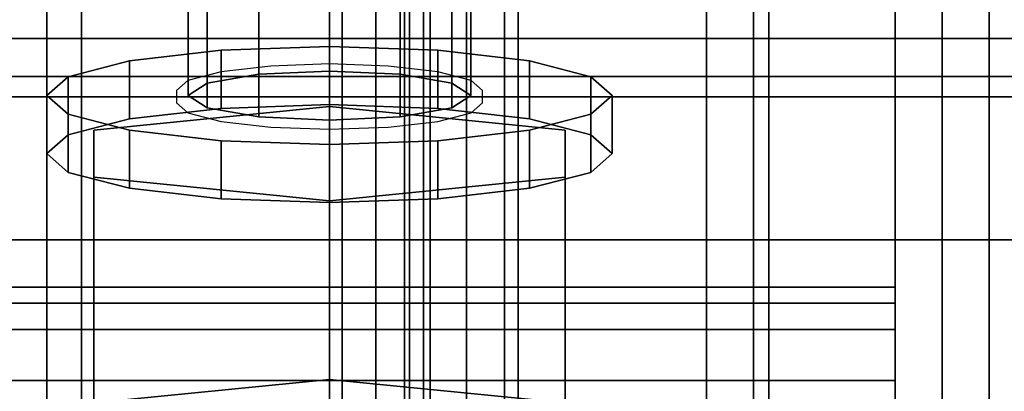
# Model space of a CAD drawing. Extents: x -48 to 48, y -49.6 to 48.
# Tile 44 of 256: x 0.7 to 3.3, y -36.8 to -35.8. Entities that reach past the tile are written whole.
import ezdxf

# ---------------------------------------------------------------- set-up
doc = ezdxf.new("R2010")
doc.units = 0

msp = doc.modelspace()

# ---------------------------------------------------------------- linework, layer by layer
at = {"layer": '10B4 [64]', "color": 1}
for points, invisible_edges in [([(12, -36.375, 92.5997), (-12, -36.375, 92.5997), (-12, -34.1491, 92.2084)], 12), ([(12, -36.375, 92.5997), (-12, -34.1491, 92.2084), (12, -34.1491, 92.2084)], 1), ([(12, -35.996, 93.485), (-12, -35.996, 93.485), (-12, -34.9356, 99.5175)], 12), ([(12, -35.996, 93.485), (-12, -34.9356, 99.5175), (12, -34.9356, 99.5175)], 1), ([(12, -34.99, 100.479), (-12, -34.99, 100.479), (-12, -36.375, 92.5997)], 12), ([(12, -34.99, 100.479), (-12, -36.375, 92.5997), (12, -36.375, 92.5997)], 1), ([(12, -35.7054, 92.9876), (-12, -35.7054, 92.9876), (-12, -35.841, 93.0643)], 12), ([(12, -35.7054, 92.9876), (-12, -35.841, 93.0643), (12, -35.841, 93.0643)], 1), ([(12, -35.841, 93.0643), (-12, -35.841, 93.0643), (-12, -35.9419, 93.183)], 12), ([(12, -35.841, 93.0643), (-12, -35.9419, 93.183), (12, -35.9419, 93.183)], 1), ([(12, -35.9419, 93.183), (-12, -35.9419, 93.183), (-12, -35.9957, 93.3292)], 12), ([(12, -35.9419, 93.183), (-12, -35.9957, 93.3292), (12, -35.9957, 93.3292)], 1), ([(12, -35.9957, 93.3292), (-12, -35.9957, 93.3292), (-12, -35.996, 93.485)], 12), ([(12, -35.9957, 93.3292), (-12, -35.996, 93.485), (12, -35.996, 93.485)], 1)]:
    msp.add_3dface(points, dxfattribs=dict(at, invisible_edges=invisible_edges))
at = {"layer": '10B4 [64]', "color": 0}
for points, invisible_edges in [([(1.17524, -35.4314, 96.6855), (1.3125, -35.936, 96.9136), (1.3125, -35.4076, 96.8207)], 1), ([(1.3125, -35.4076, 96.8207), (1.5, -35.9273, 96.9631), (1.5, -35.3989, 96.8702)], 1), ([(1.3125, -35.4076, 96.8207), (1.3125, -35.936, 96.9136), (1.5, -35.9273, 96.9631)], 12), ([(1.5, -35.3989, 96.8702), (1.5, -35.9273, 96.9631), (1.6875, -35.936, 96.9136)], 12), ([(1.5, -35.3989, 96.8702), (1.6875, -35.936, 96.9136), (1.6875, -35.4076, 96.8207)], 1), ([(1.6875, -35.4076, 96.8207), (1.6875, -35.936, 96.9136), (1.82476, -35.9598, 96.7784)], 12), ([(1.6875, -35.4076, 96.8207), (1.82476, -35.9598, 96.7784), (1.82476, -35.4314, 96.6855)], 1), ([(1.125, -35.4638, 96.5009), (1.17524, -35.9598, 96.7784), (1.17524, -35.4314, 96.6855)], 1), ([(1.17524, -35.4314, 96.6855), (1.17524, -35.9598, 96.7784), (1.3125, -35.936, 96.9136)], 12), ([(1.82476, -35.4314, 96.6855), (1.82476, -35.9598, 96.7784), (1.875, -35.9922, 96.5937)], 12), ([(1.82476, -35.4314, 96.6855), (1.875, -35.9922, 96.5937), (1.875, -35.4638, 96.5009)], 1), ([(1.17524, -35.4963, 96.3162), (1.125, -35.9922, 96.5937), (1.125, -35.4638, 96.5009)], 1), ([(1.125, -35.4638, 96.5009), (1.125, -35.9922, 96.5937), (1.17524, -35.9598, 96.7784)], 12), ([(1.875, -35.4638, 96.5009), (1.875, -35.9922, 96.5937), (1.82476, -36.0247, 96.4091)], 12), ([(1.875, -35.4638, 96.5009), (1.82476, -36.0247, 96.4091), (1.82476, -35.4963, 96.3162)], 1), ([(1.17524, -35.4963, 96.3162), (1.17524, -36.0247, 96.4091), (1.125, -35.9922, 96.5937)], 12), ([(1.3125, -35.5201, 96.181), (1.17524, -36.0247, 96.4091), (1.17524, -35.4963, 96.3162)], 1), ([(1.82476, -35.4963, 96.3162), (1.82476, -36.0247, 96.4091), (1.6875, -36.0485, 96.2739)], 12), ([(1.82476, -35.4963, 96.3162), (1.6875, -36.0485, 96.2739), (1.6875, -35.5201, 96.181)], 1), ([(1.3125, -35.5201, 96.181), (1.3125, -36.0485, 96.2739), (1.17524, -36.0247, 96.4091)], 12), ([(1.5, -35.5288, 96.1315), (1.3125, -36.0485, 96.2739), (1.3125, -35.5201, 96.181)], 1), ([(1.5, -35.5288, 96.1315), (1.5, -36.0572, 96.2244), (1.3125, -36.0485, 96.2739)], 12), ([(1.6875, -35.5201, 96.181), (1.6875, -36.0485, 96.2739), (1.5, -36.0572, 96.2244)], 12), ([(1.6875, -35.5201, 96.181), (1.5, -36.0572, 96.2244), (1.5, -35.5288, 96.1315)], 1), ([(1.78701, -35.8723, 97.2762), (0.80709, -36.0419, 96.3111), (0.75, -35.9922, 96.5937)], 13), ([(1.78701, -35.8723, 97.2762), (0.75, -35.9922, 96.5937), (0.80709, -35.9426, 96.8764)], 13), ([(1.78701, -35.8723, 97.2762), (0.96967, -36.0841, 96.0714), (0.80709, -36.0419, 96.3111)], 13), ([(1.78701, -35.8723, 97.2762), (0.80709, -35.9426, 96.8764), (0.96967, -35.9004, 97.1161)], 13), ([(1.78701, -35.8723, 97.2762), (1.21299, -36.1122, 95.9113), (0.96967, -36.0841, 96.0714)], 13), ([(1.78701, -35.8723, 97.2762), (0.96967, -35.9004, 97.1161), (1.21299, -35.8723, 97.2762)], 13), ([(0.96967, -35.9004, 97.1161), (1.21299, -36.0262, 97.3032), (1.21299, -35.8723, 97.2762)], 1), ([(1.78701, -35.8723, 97.2762), (1.21299, -35.8723, 97.2762), (1.5, -35.8624, 97.3324)], 1), ([(1.21299, -35.8723, 97.2762), (1.5, -36.0163, 97.3595), (1.5, -35.8624, 97.3324)], 1), ([(1.78701, -35.8723, 97.2762), (1.5, -36.1221, 95.8551), (1.21299, -36.1122, 95.9113)], 13), ([(1.21299, -35.8723, 97.2762), (1.21299, -36.0262, 97.3032), (1.5, -36.0163, 97.3595)], 12), ([(1.5, -35.8624, 97.3324), (1.5, -36.0163, 97.3595), (1.78701, -36.0262, 97.3032)], 12), ([(1.5, -35.8624, 97.3324), (1.78701, -36.0262, 97.3032), (1.78701, -35.8723, 97.2762)], 1), ([(1.78701, -35.8723, 97.2762), (1.78701, -36.1122, 95.9113), (1.5, -36.1221, 95.8551)], 13), ([(1.78701, -35.8723, 97.2762), (2.03033, -35.9004, 97.1161), (2.19291, -35.9426, 96.8764)], 12), ([(1.78701, -35.8723, 97.2762), (2.19291, -35.9426, 96.8764), (2.25, -35.9922, 96.5937)], 13), ([(1.78701, -35.8723, 97.2762), (2.25, -35.9922, 96.5937), (2.19291, -36.0419, 96.3111)], 13), ([(1.78701, -35.8723, 97.2762), (2.19291, -36.0419, 96.3111), (2.03033, -36.0841, 96.0714)], 13), ([(1.78701, -35.8723, 97.2762), (2.03033, -36.0841, 96.0714), (1.78701, -36.1122, 95.9113)], 13), ([(1.78701, -35.8723, 97.2762), (1.78701, -36.0262, 97.3032), (2.03033, -36.0543, 97.1431)], 12), ([(1.78701, -35.8723, 97.2762), (2.03033, -36.0543, 97.1431), (2.03033, -35.9004, 97.1161)], 1), ([(0.80709, -35.9426, 96.8764), (0.96967, -36.0543, 97.1431), (0.96967, -35.9004, 97.1161)], 1), ([(0.96967, -35.9004, 97.1161), (0.96967, -36.0543, 97.1431), (1.21299, -36.0262, 97.3032)], 12), ([(2.03033, -35.9004, 97.1161), (2.03033, -36.0543, 97.1431), (2.19291, -36.0964, 96.9035)], 12), ([(2.03033, -35.9004, 97.1161), (2.19291, -36.0964, 96.9035), (2.19291, -35.9426, 96.8764)], 1), ([(1.5, -35.9273, 96.9631), (1.17524, -35.9598, 96.7784), (1.125, -35.9922, 96.5937)], 13), ([(1.5, -35.9273, 96.9631), (1.125, -35.9922, 96.5937), (1.17524, -36.0247, 96.4091)], 13), ([(1.5, -35.9273, 96.9631), (1.3125, -35.936, 96.9136), (1.17524, -35.9598, 96.7784)], 12), ([(1.5, -35.9273, 96.9631), (1.17524, -36.0247, 96.4091), (1.3125, -36.0485, 96.2739)], 13), ([(1.5, -35.9273, 96.9631), (1.3125, -36.0485, 96.2739), (1.5, -36.0572, 96.2244)], 13), ([(1.5, -35.9273, 96.9631), (1.5, -36.0572, 96.2244), (1.6875, -36.0485, 96.2739)], 13), ([(1.5, -35.9273, 96.9631), (1.6875, -36.0485, 96.2739), (1.82476, -36.0247, 96.4091)], 13), ([(1.5, -35.9273, 96.9631), (1.82476, -36.0247, 96.4091), (1.875, -35.9922, 96.5937)], 13), ([(1.5, -35.9273, 96.9631), (1.875, -35.9922, 96.5937), (1.82476, -35.9598, 96.7784)], 13), ([(1.5, -35.9273, 96.9631), (1.82476, -35.9598, 96.7784), (1.6875, -35.936, 96.9136)], 1), ([(0.75, -35.9922, 96.5937), (0.80709, -36.0964, 96.9035), (0.80709, -35.9426, 96.8764)], 1), ([(0.80709, -35.9426, 96.8764), (0.80709, -36.0964, 96.9035), (0.96967, -36.0543, 97.1431)], 12), ([(2.19291, -35.9426, 96.8764), (2.19291, -36.0964, 96.9035), (2.25, -36.1461, 96.6208)], 12), ([(2.19291, -35.9426, 96.8764), (2.25, -36.1461, 96.6208), (2.25, -35.9922, 96.5937)], 1), ([(0.80709, -36.0419, 96.3111), (0.75, -36.1461, 96.6208), (0.75, -35.9922, 96.5937)], 1), ([(0.75, -35.9922, 96.5937), (0.75, -36.1461, 96.6208), (0.80709, -36.0964, 96.9035)], 12), ([(2.25, -35.9922, 96.5937), (2.25, -36.1461, 96.6208), (2.19291, -36.1958, 96.3381)], 12), ([(2.25, -35.9922, 96.5937), (2.19291, -36.1958, 96.3381), (2.19291, -36.0419, 96.3111)], 1), ([(1.5, -36.0163, 97.3595), (0.80709, -36.0964, 96.9035), (0.75, -36.1461, 96.6208)], 13), ([(1.5, -36.0163, 97.3595), (0.75, -36.1461, 96.6208), (0.80709, -36.1958, 96.3381)], 13), ([(1.5, -36.0163, 97.3595), (0.96967, -36.0543, 97.1431), (0.80709, -36.0964, 96.9035)], 13), ([(1.5, -36.0163, 97.3595), (0.80709, -36.1958, 96.3381), (0.96967, -36.2379, 96.0985)], 13), ([(1.5, -36.0212, 97.3316), (1.5, -36.2711, 95.91), (0.875, -36.2086, 96.2654)], 13), ([(1.5, -36.0212, 97.3316), (0.875, -36.2086, 96.2654), (0.875, -36.0837, 96.9762)], 1), ([(0.875, -36.0837, 96.9762), (1.5, -36.7445, 97.4587), (1.5, -36.0212, 97.3316)], 1), ([(1.5, -36.0163, 97.3595), (1.21299, -36.0262, 97.3032), (0.96967, -36.0543, 97.1431)], 12), ([(1.5, -36.0163, 97.3595), (0.96967, -36.2379, 96.0985), (1.21299, -36.2661, 95.9383)], 13), ([(1.5, -36.0163, 97.3595), (1.21299, -36.2661, 95.9383), (1.5, -36.276, 95.8821)], 13), ([(1.5, -36.0163, 97.3595), (1.5, -36.276, 95.8821), (1.78701, -36.2661, 95.9383)], 13), ([(1.5, -36.0163, 97.3595), (1.78701, -36.2661, 95.9383), (2.03033, -36.2379, 96.0985)], 13), ([(1.5, -36.0163, 97.3595), (2.03033, -36.2379, 96.0985), (2.19291, -36.1958, 96.3381)], 13), ([(1.5, -36.0163, 97.3595), (2.19291, -36.1958, 96.3381), (2.25, -36.1461, 96.6208)], 13), ([(1.5, -36.0163, 97.3595), (2.25, -36.1461, 96.6208), (2.19291, -36.0964, 96.9035)], 13), ([(1.5, -36.0163, 97.3595), (2.19291, -36.0964, 96.9035), (2.03033, -36.0543, 97.1431)], 13), ([(1.5, -36.0163, 97.3595), (2.03033, -36.0543, 97.1431), (1.78701, -36.0262, 97.3032)], 1), ([(1.5, -36.0212, 97.3316), (2.125, -36.0837, 96.9762), (2.125, -36.2086, 96.2654)], 12), ([(1.5, -36.0212, 97.3316), (2.125, -36.2086, 96.2654), (1.5, -36.2711, 95.91)], 13), ([(1.5, -36.0212, 97.3316), (1.5, -36.7445, 97.4587), (2.125, -36.8069, 97.1033)], 12), ([(1.5, -36.0212, 97.3316), (2.125, -36.8069, 97.1033), (2.125, -36.0837, 96.9762)], 1), ([(0.80709, -36.0419, 96.3111), (0.80709, -36.1958, 96.3381), (0.75, -36.1461, 96.6208)], 12), ([(0.96967, -36.0841, 96.0714), (0.80709, -36.1958, 96.3381), (0.80709, -36.0419, 96.3111)], 1), ([(2.19291, -36.0419, 96.3111), (2.19291, -36.1958, 96.3381), (2.03033, -36.2379, 96.0985)], 12), ([(2.19291, -36.0419, 96.3111), (2.03033, -36.2379, 96.0985), (2.03033, -36.0841, 96.0714)], 1), ([(0.96967, -36.0841, 96.0714), (0.96967, -36.2379, 96.0985), (0.80709, -36.1958, 96.3381)], 12), ([(0.875, -36.2086, 96.2654), (0.875, -36.8069, 97.1033), (0.875, -36.0837, 96.9762)], 1), ([(0.875, -36.0837, 96.9762), (0.875, -36.8069, 97.1033), (1.5, -36.7445, 97.4587)], 12), ([(1.21299, -36.1122, 95.9113), (0.96967, -36.2379, 96.0985), (0.96967, -36.0841, 96.0714)], 1), ([(2.03033, -36.0841, 96.0714), (2.03033, -36.2379, 96.0985), (1.78701, -36.2661, 95.9383)], 12), ([(2.03033, -36.0841, 96.0714), (1.78701, -36.2661, 95.9383), (1.78701, -36.1122, 95.9113)], 1), ([(2.125, -36.0837, 96.9762), (2.125, -36.8069, 97.1033), (2.125, -36.9319, 96.3925)], 12), ([(2.125, -36.0837, 96.9762), (2.125, -36.9319, 96.3925), (2.125, -36.2086, 96.2654)], 1), ([(1.21299, -36.1122, 95.9113), (1.21299, -36.2661, 95.9383), (0.96967, -36.2379, 96.0985)], 12), ([(1.5, -36.1221, 95.8551), (1.21299, -36.2661, 95.9383), (1.21299, -36.1122, 95.9113)], 1), ([(1.78701, -36.1122, 95.9113), (1.78701, -36.2661, 95.9383), (1.5, -36.276, 95.8821)], 12), ([(1.78701, -36.1122, 95.9113), (1.5, -36.276, 95.8821), (1.5, -36.1221, 95.8551)], 1), ([(1.5, -36.1221, 95.8551), (1.5, -36.276, 95.8821), (1.21299, -36.2661, 95.9383)], 12), ([(1.5, -36.2711, 95.91), (0.875, -36.9319, 96.3925), (0.875, -36.2086, 96.2654)], 1), ([(0.875, -36.2086, 96.2654), (0.875, -36.9319, 96.3925), (0.875, -36.8069, 97.1033)], 12), ([(2.125, -36.2086, 96.2654), (2.125, -36.9319, 96.3925), (1.5, -36.9944, 96.0371)], 12), ([(2.125, -36.2086, 96.2654), (1.5, -36.9944, 96.0371), (1.5, -36.2711, 95.91)], 1), ([(1.5, -36.2711, 95.91), (1.5, -36.9944, 96.0371), (0.875, -36.9319, 96.3925)], 12), ([(0.875, -36.8069, 97.1033), (2.125, -36.8069, 97.1033), (1.5, -36.7445, 97.4587)], 1)]:
    msp.add_3dface(points, dxfattribs=dict(at, invisible_edges=invisible_edges))
at = {"layer": '11D1 [43]', "color": 1}
for points, invisible_edges in [([(1.534, -11.1543, 12.8134), (-1.534, -11.1543, 12.8134), (-1.534, -42.2041, 29.2888)], 12), ([(1.534, -11.1543, 12.8134), (-1.534, -42.2041, 29.2888), (-0.25, -38.4499, 27.2967)], 15), ([(1.534, -11.1543, 12.8134), (-0.25, -38.4499, 27.2967), (0, -38.4499, 27.2967)], 13), ([(1.534, -11.1543, 12.8134), (0, -38.4499, 27.2967), (0.25, -38.4499, 27.2967)], 13), ([(0.25, -42.2041, 29.2888), (1.534, -42.2041, 29.2888), (1.534, -11.1543, 12.8134)], 12), ([(0.25, -42.2041, 29.2888), (1.534, -11.1543, 12.8134), (0.25, -38.4499, 27.2967)], 3), ([(1.534, -11.1543, 12.8134), (1.534, -42.2041, 29.2888), (1.71233, -42.2208, 29.2574)], 12), ([(1.534, -11.1543, 12.8134), (1.71233, -42.2208, 29.2574), (1.71233, -11.171, 12.782)], 1), ([(1.71233, -11.171, 12.782), (1.71233, -42.2208, 29.2574), (1.86351, -42.2681, 29.1682)], 12), ([(1.71233, -11.171, 12.782), (1.86351, -42.2681, 29.1682), (1.86351, -11.2183, 12.6928)], 1), ([(1.86351, -11.2183, 12.6928), (1.86351, -42.2681, 29.1682), (1.96453, -42.339, 29.0346)], 12), ([(1.86351, -11.2183, 12.6928), (1.96453, -42.339, 29.0346), (1.96453, -11.2892, 12.5592)], 1), ([(-1.534, -11.2635, 12.6075), (1.534, -11.2635, 12.6075), (1.534, -42.3134, 29.0829)], 12), ([(-1.534, -11.2635, 12.6075), (1.534, -42.3134, 29.0829), (0.25, -38.5591, 27.0909)], 15), ([(1.62317, -11.2719, 12.5919), (1.534, -42.3134, 29.0829), (1.534, -11.2635, 12.6075)], 1), ([(1.62317, -11.2719, 12.5919), (1.62317, -42.3217, 29.0673), (1.534, -42.3134, 29.0829)], 12), ([(1.69876, -11.2955, 12.5472), (1.62317, -42.3217, 29.0673), (1.62317, -11.2719, 12.5919)], 1), ([(1.69876, -11.2955, 12.5472), (1.69876, -42.3453, 29.0227), (1.62317, -42.3217, 29.0673)], 12), ([(1.74926, -11.331, 12.4805), (1.69876, -42.3453, 29.0227), (1.69876, -11.2955, 12.5472)], 1), ([(1.96453, -11.2892, 12.5592), (1.96453, -42.339, 29.0346), (2, -42.4226, 28.8771)], 12), ([(1.96453, -11.2892, 12.5592), (2, -42.4226, 28.8771), (2, -11.3728, 12.4017)], 1), ([(1.74926, -11.331, 12.4805), (1.74926, -42.3808, 28.9559), (1.69876, -42.3453, 29.0227)], 12), ([(1.767, -11.3728, 12.4017), (1.74926, -42.3808, 28.9559), (1.74926, -11.331, 12.4805)], 1), ([(1.767, -11.3728, 12.4017), (1.767, -42.4226, 28.8771), (1.74926, -42.3808, 28.9559)], 12), ([(1.767, -12.8108, 9.6916), (1.767, -42.4226, 28.8771), (1.767, -11.3728, 12.4017)], 1), ([(2, -11.3728, 12.4017), (2, -42.4226, 28.8771), (2, -43.8606, 26.167)], 12), ([(2, -11.3728, 12.4017), (2, -43.8606, 26.167), (2, -12.8108, 9.6916)], 1), ([(1.74926, -12.8526, 9.61283), (1.767, -43.8606, 26.167), (1.767, -12.8108, 9.6916)], 1), ([(1.767, -12.8108, 9.6916), (1.767, -43.8606, 26.167), (1.767, -42.4226, 28.8771)], 12), ([(2, -12.8108, 9.6916), (2, -43.8606, 26.167), (1.96453, -43.9442, 26.0095)], 12), ([(2, -12.8108, 9.6916), (1.96453, -43.9442, 26.0095), (1.96453, -12.8944, 9.53407)], 1), ([(1.69876, -12.888, 9.54606), (1.74926, -43.9024, 26.0882), (1.74926, -12.8526, 9.61283)], 1), ([(1.74926, -12.8526, 9.61283), (1.74926, -43.9024, 26.0882), (1.767, -43.8606, 26.167)], 12), ([(1.62317, -12.9117, 9.50144), (1.69876, -43.9378, 26.0215), (1.69876, -12.888, 9.54606)], 1), ([(1.69876, -12.888, 9.54606), (1.69876, -43.9378, 26.0215), (1.74926, -43.9024, 26.0882)], 12), ([(1.96453, -12.8944, 9.53407), (1.96453, -43.9442, 26.0095), (1.86351, -44.015, 25.8759)], 12), ([(1.96453, -12.8944, 9.53407), (1.86351, -44.015, 25.8759), (1.86351, -12.9652, 9.40052)], 1), ([(1.534, -12.92, 9.48578), (-1.534, -12.92, 9.48578), (-1.534, -43.9698, 25.9612)], 12), ([(1.534, -12.92, 9.48578), (-1.534, -43.9698, 25.9612), (-0.25, -40.2156, 23.9691)], 15), ([(1.534, -12.92, 9.48578), (-0.25, -40.2156, 23.9691), (0, -40.2156, 23.9691)], 13), ([(1.534, -12.92, 9.48578), (0, -40.2156, 23.9691), (0.25, -40.2156, 23.9691)], 13), ([(0.25, -43.9698, 25.9612), (1.534, -43.9698, 25.9612), (1.534, -12.92, 9.48578)], 12), ([(0.25, -43.9698, 25.9612), (1.534, -12.92, 9.48578), (0.25, -40.2156, 23.9691)], 3), ([(1.534, -12.92, 9.48578), (1.62317, -43.9615, 25.9769), (1.62317, -12.9117, 9.50144)], 1), ([(1.534, -12.92, 9.48578), (1.534, -43.9698, 25.9612), (1.62317, -43.9615, 25.9769)], 12), ([(1.62317, -12.9117, 9.50144), (1.62317, -43.9615, 25.9769), (1.69876, -43.9378, 26.0215)], 12), ([(1.86351, -12.9652, 9.40052), (1.86351, -44.015, 25.8759), (1.71233, -44.0624, 25.7867)], 12), ([(1.86351, -12.9652, 9.40052), (1.71233, -44.0624, 25.7867), (1.71233, -13.0126, 9.31129)], 1), ([(-1.534, -13.0292, 9.27995), (1.534, -13.0292, 9.27995), (1.534, -44.079, 25.7554)], 12), ([(-1.534, -13.0292, 9.27995), (1.534, -44.079, 25.7554), (0.25, -40.3248, 23.7633)], 15), ([(1.71233, -13.0126, 9.31129), (1.71233, -44.0624, 25.7867), (1.534, -44.079, 25.7554)], 12), ([(1.71233, -13.0126, 9.31129), (1.534, -44.079, 25.7554), (1.534, -13.0292, 9.27995)], 1)]:
    msp.add_3dface(points, dxfattribs=dict(at, invisible_edges=invisible_edges))
at = {"layer": '13T1 [63]', "color": 1}
for points, invisible_edges in [([(-3.25, -5.365, 87.1487), (-3.25, -47.8797, 94.622), (3.25, -47.8797, 94.622)], 12), ([(-3.25, -5.365, 87.1487), (3.25, -47.8797, 94.622), (3.25, -5.365, 87.1487)], 1), ([(3.25, -5.365, 86.7426), (3.25, -47.9489, 94.228), (0.5975, -47.9489, 94.228)], 12), ([(3.25, -5.365, 86.7426), (0.5975, -47.9489, 94.228), (0.5975, -5.365, 86.7426)], 1), ([(3.25, -5.365, 87.1487), (3.25, -47.8797, 94.622), (3.25, -47.9489, 94.228)], 12), ([(3.25, -5.365, 87.1487), (3.25, -47.9489, 94.228), (3.25, -5.365, 86.7426)], 1), ([(2.625, -6.375, 60.791), (2.625, -48, 60.791), (-2.625, -48, 60.791)], 12), ([(2.625, -6.375, 60.791), (-2.625, -48, 60.791), (-2.625, -6.375, 60.791)], 1), ([(0.5975, -6.375, 61.121), (0.5975, -48, 61.121), (2.625, -48, 61.121)], 12), ([(0.5975, -6.375, 61.121), (2.625, -48, 61.121), (2.625, -6.375, 61.121)], 1), ([(2.625, -6.375, 61.121), (2.625, -48, 61.121), (2.625, -48, 60.791)], 12), ([(2.625, -6.375, 61.121), (2.625, -48, 60.791), (2.625, -6.375, 60.791)], 1), ([(0.125, -34.9961, 64.9732), (0.125, -47.4042, 78.3572), (3.125, -47.4042, 78.3572)], 12), ([(0.125, -34.9961, 64.9732), (3.125, -47.4042, 78.3572), (3.125, -34.9961, 64.9732)], 1), ([(3.125, -34.9961, 64.9732), (3.125, -47.4042, 78.3572), (3.125, -47.5875, 78.1872)], 12), ([(3.125, -34.9961, 64.9732), (3.125, -47.5875, 78.1872), (3.125, -35.1795, 64.8033)], 1), ([(0.75, -35.1795, 64.8033), (0.75, -47.5875, 78.1872), (0.606494, -47.6084, 78.1678)], 12), ([(0.75, -35.1795, 64.8033), (0.606494, -47.6084, 78.1678), (0.606494, -35.2004, 64.7839)], 1), ([(3.125, -35.1795, 64.8033), (3.125, -47.5875, 78.1872), (0.75, -47.5875, 78.1872)], 12), ([(3.125, -35.1795, 64.8033), (0.75, -47.5875, 78.1872), (0.75, -35.1795, 64.8033)], 1), ([(-3, -35.3362, 98.5091), (3, -35.3362, 98.5091), (3, -36.375, 92.5997)], 12), ([(-3, -35.3362, 98.5091), (3, -36.375, 92.5997), (-3, -36.375, 92.5997)], 1), ([(3, -36.375, 92.5997), (3, -35.3362, 98.5091), (3, -35.644, 98.5632)], 12), ([(-3, -36.5421, 93.454), (3, -36.5421, 93.454), (3, -35.644, 98.5632)], 12), ([(-3, -36.5421, 93.454), (3, -35.644, 98.5632), (-3, -35.644, 98.5632)], 1), ([(3, -36.375, 92.5997), (3, -35.644, 98.5632), (3, -36.5421, 93.454)], 13), ([(-3, -36.375, 92.5997), (3, -36.375, 92.5997), (3, -39.8221, 93.2056)], 12), ([(-3, -36.375, 92.5997), (3, -39.8221, 93.2056), (-3, -39.8221, 93.2056)], 1), ([(3, -36.375, 92.5997), (3, -36.5421, 93.454), (3, -36.6127, 93.2722)], 13), ([(3, -36.375, 92.5997), (3, -36.6127, 93.2722), (3, -36.7476, 93.1312)], 13), ([(3, -36.375, 92.5997), (3, -36.7476, 93.1312), (3, -36.9261, 93.0525)], 13), ([(3, -36.375, 92.5997), (3, -36.9261, 93.0525), (3, -37.1211, 93.0481)], 13), ([(3, -36.375, 92.5997), (3, -37.1211, 93.0481), (3, -39.768, 93.5134)], 13), ([(3, -36.375, 92.5997), (3, -39.768, 93.5134), (3, -39.8221, 93.2056)], 1), ([(-3, -36.6127, 93.2722), (3, -36.6127, 93.2722), (3, -36.5421, 93.454)], 12), ([(-3, -36.6127, 93.2722), (3, -36.5421, 93.454), (-3, -36.5421, 93.454)], 1), ([(-3, -36.7476, 93.1312), (3, -36.7476, 93.1312), (3, -36.6127, 93.2722)], 12), ([(-3, -36.7476, 93.1312), (3, -36.6127, 93.2722), (-3, -36.6127, 93.2722)], 1), ([(-3, -36.9261, 93.0525), (3, -36.9261, 93.0525), (3, -36.7476, 93.1312)], 12), ([(-3, -36.9261, 93.0525), (3, -36.7476, 93.1312), (-3, -36.7476, 93.1312)], 1)]:
    msp.add_3dface(points, dxfattribs=dict(at, invisible_edges=invisible_edges))
at = {"layer": '13T1 [63]', "color": 6}
for points, invisible_edges in [([(1.09375, -36.0114, 96.5019), (1.65547, -35.914, 97.0563), (1.5, -35.9086, 97.0867)], 13), ([(1.09375, -36.0114, 96.5019), (1.5, -35.9086, 97.0867), (1.34453, -35.914, 97.0563)], 13), ([(1.09375, -36.0114, 96.5019), (1.78726, -35.9292, 96.9695), (1.65547, -35.914, 97.0563)], 13), ([(1.09375, -36.0114, 96.5019), (1.34453, -35.914, 97.0563), (1.21274, -35.9292, 96.9695)], 13), ([(1.09375, -36.0114, 96.5019), (1.87533, -35.9521, 96.8397), (1.78726, -35.9292, 96.9695)], 13), ([(1.09375, -36.0114, 96.5019), (1.21274, -35.9292, 96.9695), (1.12467, -35.9521, 96.8397)], 13), ([(1.09375, -36.0114, 96.5019), (1.90625, -35.979, 96.6866), (1.87533, -35.9521, 96.8397)], 13), ([(1.09375, -36.0114, 96.5019), (1.12467, -35.9521, 96.8397), (1.09375, -35.979, 96.6866)], 1), ([(1.09375, -36.0114, 96.5019), (1.90625, -36.0114, 96.5019), (1.90625, -35.979, 96.6866)], 13), ([(1.09375, -36.0114, 96.5019), (1.12467, -36.0383, 96.3488), (1.21274, -36.0612, 96.219)], 12), ([(1.09375, -36.0114, 96.5019), (1.21274, -36.0612, 96.219), (1.34453, -36.0764, 96.1323)], 13), ([(1.09375, -36.0114, 96.5019), (1.34453, -36.0764, 96.1323), (1.5, -36.0818, 96.1018)], 13), ([(1.09375, -36.0114, 96.5019), (1.5, -36.0818, 96.1018), (1.65547, -36.0764, 96.1323)], 13), ([(1.09375, -36.0114, 96.5019), (1.65547, -36.0764, 96.1323), (1.78726, -36.0612, 96.219)], 13), ([(1.09375, -36.0114, 96.5019), (1.78726, -36.0612, 96.219), (1.87533, -36.0383, 96.3488)], 13), ([(1.09375, -36.0114, 96.5019), (1.87533, -36.0383, 96.3488), (1.90625, -36.0114, 96.5019)], 13)]:
    msp.add_3dface(points, dxfattribs=dict(at, invisible_edges=invisible_edges))
at = {"layer": '4B1 [39]', "color": 0}
for points, invisible_edges in [([(3, -18, 46.5), (-3, -18, 46.5), (-3, -36.5, 46.5)], 12), ([(3, -18, 46.5), (-3, -36.5, 46.5), (3, -36.5, 46.5)], 1), ([(3, -36.5, 46), (-3, -36.5, 46), (-3, -18, 46)], 12), ([(3, -36.5, 46), (-3, -18, 46), (3, -18, 46)], 1), ([(3, -18, 30.1), (-3, -18, 30.1), (-3, -36.5, 30.1)], 12), ([(3, -18, 30.1), (-3, -36.5, 30.1), (3, -36.5, 30.1)], 1), ([(3, -36.5, 29.6), (-3, -36.5, 29.6), (-3, -18, 29.6)], 12), ([(3, -36.5, 29.6), (-3, -18, 29.6), (3, -18, 29.6)], 1), ([(3, -36.5, 46.5), (3, -36.5, 46), (3, -18, 46)], 12), ([(3, -36.5, 46.5), (3, -18, 46), (3, -18, 46.5)], 1), ([(3, -36.5, 30.1), (3, -36.5, 29.6), (3, -18, 29.6)], 12), ([(3, -36.5, 30.1), (3, -18, 29.6), (3, -18, 30.1)], 1), ([(-3, -36.5, 46.5), (-3, -36.5, 46), (3, -36.5, 46)], 12), ([(-3, -36.5, 46.5), (3, -36.5, 46), (3, -36.5, 46.5)], 1), ([(-3, -36.5, 30.1), (-3, -36.5, 29.6), (3, -36.5, 29.6)], 12), ([(-3, -36.5, 30.1), (3, -36.5, 29.6), (3, -36.5, 30.1)], 1)]:
    msp.add_3dface(points, dxfattribs=dict(at, invisible_edges=invisible_edges))
at = {"layer": '4B2 [26]', "color": 1}
for points, invisible_edges in [([(3.495, -27.5, 30.1), (3.495, -48, 30.1), (-3.495, -48, 30.1)], 12), ([(3.495, -27.5, 30.1), (-3.495, -48, 30.1), (-3.495, -27.5, 30.1)], 1), ([(-3.495, -27.5, 46), (-3.495, -48, 46), (3.495, -48, 46)], 12), ([(-3.495, -27.5, 46), (3.495, -48, 46), (3.495, -27.5, 46)], 1), ([(0.576535, -27.5, 30.5829), (0.576535, -48, 30.5829), (0.8425, -48, 30.53)], 12), ([(0.576535, -27.5, 30.5829), (0.8425, -48, 30.53), (0.8425, -27.5, 30.53)], 1), ([(0.8425, -27.5, 45.57), (0.8425, -48, 45.57), (0.576535, -48, 45.5171)], 12), ([(0.8425, -27.5, 45.57), (0.576535, -48, 45.5171), (0.576535, -27.5, 45.5171)], 1), ([(0.8425, -27.5, 30.53), (0.8425, -48, 30.53), (3.495, -48, 30.53)], 12), ([(0.8425, -27.5, 30.53), (3.495, -48, 30.53), (3.495, -27.5, 30.53)], 1), ([(3.495, -27.5, 45.57), (3.495, -48, 45.57), (0.8425, -48, 45.57)], 12), ([(3.495, -27.5, 45.57), (0.8425, -48, 45.57), (0.8425, -27.5, 45.57)], 1)]:
    msp.add_3dface(points, dxfattribs=dict(at, invisible_edges=invisible_edges))
at = {"layer": 'M_58 [69]', "color": 0}
for points, invisible_edges in [([(3.5, -39.3442, 103.307), (3.5, -15.7066, 99.1516), (2.5, -16.0355, 97.2803)], 12), ([(2.66564, -39.6904, 101.337), (2.66564, -16.0528, 97.1818), (3.66564, -15.7239, 99.0531)], 12), ([(2.66564, -39.6904, 101.337), (3.66564, -15.7239, 99.0531), (3.66564, -39.3615, 103.208)], 1), ([(2.5, -39.6731, 101.435), (2.5, -16.0355, 97.2803), (-2.5, -16.0355, 97.2803)], 12), ([(2.5, -39.6731, 101.435), (-2.5, -16.0355, 97.2803), (-2.5, -39.6731, 101.435)], 1), ([(3.5, -39.3442, 103.307), (2.5, -16.0355, 97.2803), (2.5, -39.6731, 101.435)], 1), ([(-2.66564, -39.6904, 101.337), (-2.66564, -16.0528, 97.1818), (2.66564, -16.0528, 97.1818)], 12), ([(-2.66564, -39.6904, 101.337), (2.66564, -16.0528, 97.1818), (2.66564, -39.6904, 101.337)], 1)]:
    msp.add_3dface(points, dxfattribs=dict(at, invisible_edges=invisible_edges))

doc.saveas('drawing.dxf')
